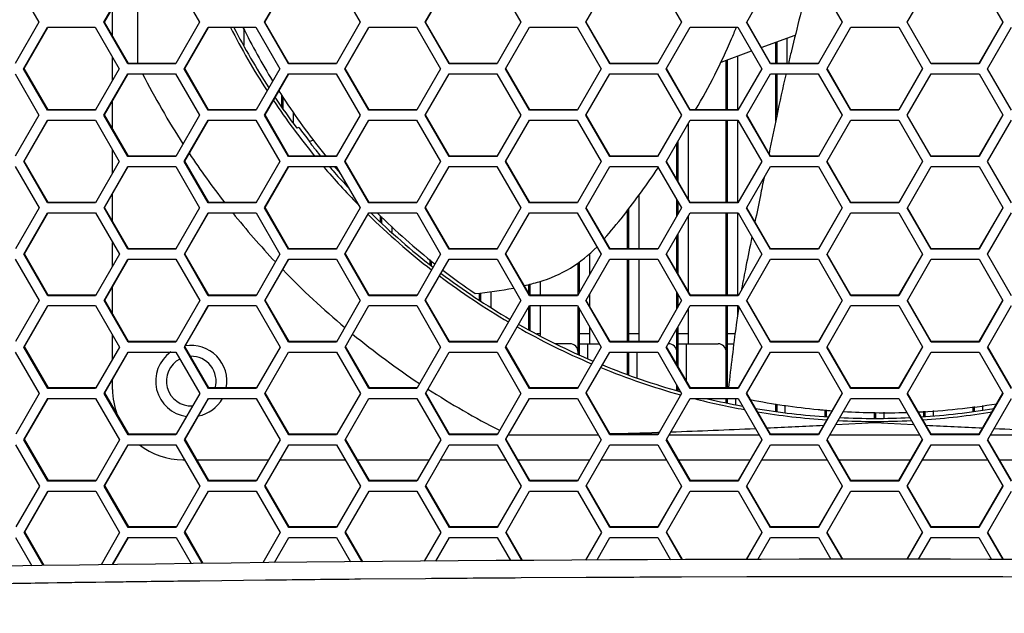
# Model space of a CAD drawing. Header units: millimetres. Extents: x 0 to 420, y -341 to 792.
# Tile 201 of 256: x 161 to 171, y 216 to 222. Entities that reach past the tile are written whole.
import ezdxf

# ---------------------------------------------------------------- set-up
doc = ezdxf.new("R2010")
doc.units = ezdxf.units.MM
doc.header["$LTSCALE"] = 23.1
doc.layers.get('0').update_dxf_attribs({"linetype": 'CONTINUOUS'})

msp = doc.modelspace()

# ---------------------------------------------------------------- linework, layer by layer
at = {"color": 7, "linetype": 'Continuous'}
for p, q in [((160.755, 222.2709), (161.0004, 221.8459)), ((161.6673, 221.8459), (161.9123, 222.2709)), ((161.6731, 221.8484), (161.9156, 222.269)), ((162.0108, 222.2709), (162.0108, 221.422)), ((162.4028, 222.2709), (162.6482, 221.8459)), ((163.3153, 221.8459), (163.5604, 222.2709)), ((163.3199, 221.8484), (163.5628, 222.2695)), ((164.051, 222.2709), (164.2964, 221.8459)), ((164.9636, 221.8459), (165.2088, 222.2709)), ((164.9669, 221.8484), (165.2102, 222.27)), ((165.6994, 222.2709), (165.9448, 221.8459)), ((166.6121, 221.8459), (166.8574, 222.2709)), ((167.348, 222.2709), (167.5934, 221.8459)), ((168.2619, 221.848), (168.5061, 222.2709)), ((168.9968, 222.2709), (169.2421, 221.8459)), ((169.9095, 221.8459), (170.1549, 222.2709)), ((170.6456, 222.2709), (170.8897, 221.848)), ((161.7558, 221.7051), (161.7558, 221.9918)), ((161.0004, 221.8459), (160.757, 221.4237)), ((161.6731, 221.8484), (161.6673, 221.8459)), ((161.9127, 221.421), (161.6673, 221.8459)), ((161.9183, 221.4237), (161.6731, 221.8484)), ((162.6482, 221.8459), (162.4048, 221.4237)), ((163.5607, 221.421), (163.3153, 221.8459)), ((163.5651, 221.4237), (163.3199, 221.8484)), ((164.2964, 221.8459), (164.0528, 221.4237)), ((164.9669, 221.8484), (164.9636, 221.8459)), ((165.209, 221.421), (164.9636, 221.8459)), ((165.2122, 221.4237), (164.9669, 221.8484)), ((165.9448, 221.8459), (165.7012, 221.4237)), ((166.8575, 221.421), (166.6121, 221.8459)), ((166.8595, 221.4237), (166.6143, 221.8484)), ((167.5934, 221.8459), (167.3482, 221.421)), ((168.2608, 221.8459), (168.2619, 221.848)), ((168.5061, 221.421), (168.2608, 221.8459)), ((168.5069, 221.4237), (168.2617, 221.8484)), ((169.2421, 221.8459), (168.9968, 221.421)), ((170.1548, 221.421), (169.9095, 221.8459)), ((170.8899, 221.8484), (170.6447, 221.4237)), ((170.8909, 221.8459), (170.6455, 221.421)), ((170.8897, 221.848), (170.8909, 221.8459)), ((160.8437, 221.37), (161.0887, 221.7949)), ((160.8501, 221.3728), (161.0923, 221.7929)), ((161.0887, 221.7949), (161.5791, 221.7949)), ((161.5791, 221.7949), (161.8245, 221.37)), ((162.4915, 221.37), (162.7365, 221.7949)), ((162.4967, 221.3728), (162.7392, 221.7934)), ((162.7365, 221.7949), (163.227, 221.7949)), ((163.1022, 221.784), (163.1022, 221.6066)), ((163.227, 221.7949), (163.4724, 221.37)), ((164.1396, 221.37), (164.3847, 221.7949)), ((164.1435, 221.3728), (164.3865, 221.7939)), ((164.3847, 221.7949), (164.8753, 221.7949)), ((164.8753, 221.7949), (165.1207, 221.37)), ((165.7879, 221.37), (166.0331, 221.7949)), ((166.0331, 221.7949), (166.5238, 221.7949)), ((166.5238, 221.7949), (166.7692, 221.37)), ((167.4365, 221.37), (167.6818, 221.7949)), ((167.6818, 221.7949), (168.1724, 221.7949)), ((168.1724, 221.7949), (168.4178, 221.37)), ((169.0861, 221.3717), (169.3305, 221.7949)), ((169.3305, 221.7949), (169.8212, 221.7949)), ((169.8212, 221.7949), (170.0655, 221.3717)), ((170.7338, 221.37), (170.9792, 221.7949)), ((168.4119, 221.5883), (168.7602, 221.715)), ((168.5592, 221.4237), (168.5592, 221.6419)), ((168.5728, 221.4237), (168.5728, 221.6468)), ((168.6748, 221.6839), (168.6748, 221.4237)), ((167.9989, 221.4379), (168.3126, 221.5521)), ((161.7558, 221.2509), (161.7558, 221.4889)), ((168.0526, 220.9481), (168.0526, 221.4575)), ((168.0662, 220.9481), (168.0662, 221.4624)), ((168.1682, 221.4996), (168.1682, 220.9481)), ((160.8501, 221.3728), (160.8437, 221.37)), ((161.0892, 220.945), (160.8437, 221.37)), ((161.0954, 220.9481), (160.8501, 221.3728)), ((161.8245, 221.37), (161.5813, 220.9481)), ((161.9183, 221.4237), (161.9127, 221.421)), ((162.4032, 221.421), (161.9127, 221.421)), ((162.4032, 221.4237), (161.9183, 221.4237)), ((162.4048, 221.4237), (162.4032, 221.421)), ((162.4967, 221.3728), (162.4915, 221.37)), ((162.7369, 220.945), (162.4915, 221.37)), ((162.7419, 220.9481), (162.4967, 221.3728)), ((163.4724, 221.37), (163.2292, 220.9481)), ((164.0512, 221.421), (163.5607, 221.421)), ((164.0512, 221.4237), (163.5651, 221.4237)), ((164.0528, 221.4237), (164.0512, 221.421)), ((164.385, 220.945), (164.1396, 221.37)), ((164.3888, 220.9481), (164.1435, 221.3728)), ((165.1207, 221.37), (164.8773, 220.9481)), ((165.2122, 221.4237), (165.209, 221.421)), ((165.6996, 221.421), (165.209, 221.421)), ((165.6996, 221.4237), (165.2122, 221.4237)), ((165.7012, 221.4237), (165.6996, 221.421)), ((165.7907, 221.3728), (165.7879, 221.37)), ((166.0333, 220.945), (165.7879, 221.37)), ((166.0359, 220.9481), (165.7907, 221.3728)), ((166.7692, 221.37), (166.5258, 220.9481)), ((167.3482, 221.421), (166.8575, 221.421)), ((167.3498, 221.4237), (166.8595, 221.4237)), ((167.6819, 220.945), (167.4365, 221.37)), ((167.6833, 220.9481), (167.438, 221.3728)), ((168.4178, 221.37), (168.1725, 220.945)), ((168.9968, 221.421), (168.5061, 221.421)), ((168.9972, 221.4237), (168.5069, 221.4237)), ((169.0851, 221.37), (169.0861, 221.3717)), ((169.3305, 220.945), (169.0851, 221.37)), ((169.3307, 220.9481), (169.0866, 221.3708)), ((170.065, 221.3708), (169.821, 220.9481)), ((170.0665, 221.37), (169.8212, 220.945)), ((170.0655, 221.3717), (170.0665, 221.37)), ((170.6447, 221.4237), (170.1544, 221.4237)), ((170.6455, 221.421), (170.1548, 221.421)), ((170.9791, 220.945), (170.7338, 221.37)), ((160.7555, 221.319), (161.001, 220.8941)), ((161.6678, 220.8941), (161.9128, 221.319)), ((161.6736, 220.8972), (161.9158, 221.3173)), ((161.9128, 221.319), (162.4032, 221.319)), ((162.4032, 221.319), (162.6487, 220.8941)), ((163.3157, 220.8941), (163.5608, 221.319)), ((163.3203, 220.8972), (163.5628, 221.3178)), ((163.5608, 221.319), (164.0513, 221.319)), ((164.0513, 221.319), (164.2967, 220.8941)), ((164.9639, 220.8941), (165.209, 221.319)), ((165.209, 221.319), (165.6996, 221.319)), ((165.6996, 221.319), (165.9451, 220.8941)), ((166.6123, 220.8941), (166.8575, 221.319)), ((166.8575, 221.319), (167.3482, 221.319)), ((167.3482, 221.319), (167.5936, 220.8941)), ((168.2622, 220.8965), (168.5061, 221.319)), ((168.5061, 221.319), (168.9968, 221.319)), ((168.5592, 220.8318), (168.5592, 221.319)), ((168.5728, 220.8973), (168.5728, 221.319)), ((168.9968, 221.319), (169.2422, 220.8941)), ((169.9095, 220.8941), (170.1548, 221.319)), ((170.1548, 221.319), (170.6455, 221.319)), ((170.6455, 221.319), (170.8894, 220.8965)), ((161.7558, 220.7549), (161.7558, 221.0398)), ((163.4932, 220.9786), (163.4932, 221.0956)), ((163.5068, 220.9591), (163.5068, 221.0739)), ((161.0954, 220.9481), (161.0892, 220.945)), ((161.5795, 220.945), (161.0892, 220.945)), ((161.5795, 220.9481), (161.0954, 220.9481)), ((161.5813, 220.9481), (161.5795, 220.945)), ((162.7419, 220.9481), (162.7369, 220.945)), ((163.2274, 220.945), (162.7369, 220.945)), ((163.2274, 220.9481), (162.7419, 220.9481)), ((163.2292, 220.9481), (163.2274, 220.945)), ((163.6088, 220.928), (163.6088, 220.8127)), ((164.3888, 220.9481), (164.385, 220.945)), ((164.8756, 220.945), (164.385, 220.945)), ((164.8756, 220.9481), (164.3888, 220.9481)), ((164.8773, 220.9481), (164.8756, 220.945)), ((166.0359, 220.9481), (166.0333, 220.945)), ((166.524, 220.945), (166.0333, 220.945)), ((166.524, 220.9481), (166.0359, 220.9481)), ((166.5258, 220.9481), (166.524, 220.945)), ((168.1725, 220.945), (167.6819, 220.945)), ((168.1736, 220.9481), (167.6833, 220.9481)), ((169.8212, 220.945), (169.3305, 220.945)), ((169.821, 220.9481), (169.3307, 220.9481)), ((161.001, 220.8941), (160.7581, 220.4726)), ((160.8444, 220.4181), (161.0893, 220.8431)), ((160.8508, 220.4216), (161.0925, 220.8412)), ((161.0893, 220.8431), (161.5796, 220.8431)), ((161.5796, 220.8431), (161.8251, 220.4181)), ((161.6736, 220.8972), (161.6678, 220.8941)), ((161.9133, 220.4691), (161.6678, 220.8941)), ((161.9189, 220.4726), (161.6736, 220.8972)), ((162.6487, 220.8941), (162.4037, 220.4691)), ((162.492, 220.4181), (162.737, 220.8431)), ((162.4972, 220.4216), (162.7394, 220.8417)), ((162.737, 220.8431), (163.2274, 220.8431)), ((163.2274, 220.8431), (163.4729, 220.4181)), ((163.5612, 220.4691), (163.3157, 220.8941)), ((163.5656, 220.4726), (163.3203, 220.8972)), ((164.2967, 220.8941), (164.0517, 220.4691)), ((164.14, 220.4181), (164.385, 220.8431)), ((164.1439, 220.4216), (164.3865, 220.8422)), ((164.385, 220.8431), (164.8756, 220.8431)), ((164.8756, 220.8431), (165.121, 220.4181)), ((165.2093, 220.4691), (164.9639, 220.8941)), ((165.2125, 220.4726), (164.9673, 220.8972)), ((165.9451, 220.8941), (165.6999, 220.4691)), ((165.7882, 220.4181), (166.0334, 220.8431)), ((166.0334, 220.8431), (166.524, 220.8431)), ((166.524, 220.8431), (166.7694, 220.4181)), ((166.8577, 220.4691), (166.6123, 220.8941)), ((166.8597, 220.4726), (166.6145, 220.8972)), ((167.5936, 220.8941), (167.3483, 220.4691)), ((167.4384, 220.4212), (167.6819, 220.8431)), ((167.6819, 220.8431), (168.1725, 220.8431)), ((168.0526, 219.997), (168.0526, 220.8431)), ((168.0662, 219.997), (168.0662, 220.8431)), ((168.1682, 220.8431), (168.1682, 219.997)), ((168.1725, 220.8431), (168.4179, 220.4181)), ((168.2608, 220.8941), (168.2622, 220.8965)), ((168.5062, 220.4691), (168.2608, 220.8941)), ((168.507, 220.4726), (168.2629, 220.8953)), ((169.2422, 220.8941), (168.9969, 220.4691)), ((169.0864, 220.4202), (169.3305, 220.8431)), ((169.3305, 220.8431), (169.8212, 220.8431)), ((169.8212, 220.8431), (170.0653, 220.4202)), ((170.1548, 220.4691), (169.9095, 220.8941)), ((170.8887, 220.8953), (170.6446, 220.4726)), ((170.8908, 220.8941), (170.6454, 220.4691)), ((170.7337, 220.4181), (170.9791, 220.8431)), ((170.8894, 220.8965), (170.8908, 220.8941)), ((163.667, 220.7658), (163.6467, 220.7584)), ((167.6616, 220.808), (167.6616, 220.0348)), ((163.7754, 220.6243), (163.8161, 220.6392)), ((167.5596, 220.2114), (167.5596, 220.6312)), ((161.7558, 220.298), (161.7558, 220.538)), ((167.546, 220.2349), (167.546, 220.6077)), ((160.8508, 220.4216), (160.8444, 220.4181)), ((161.0899, 219.9932), (160.8444, 220.4181)), ((161.0961, 219.997), (160.8508, 220.4216)), ((161.8251, 220.4181), (161.5802, 219.9932)), ((161.9189, 220.4726), (161.9133, 220.4691)), ((162.4037, 220.4691), (161.9133, 220.4691)), ((162.4037, 220.4726), (161.9189, 220.4726)), ((162.4972, 220.4216), (162.492, 220.4181)), ((162.7375, 219.9932), (162.492, 220.4181)), ((162.7425, 219.997), (162.4972, 220.4216)), ((163.4729, 220.4181), (163.2301, 219.997)), ((163.5656, 220.4726), (163.5612, 220.4691)), ((164.0517, 220.4691), (163.5612, 220.4691)), ((164.0517, 220.4726), (163.5656, 220.4726)), ((164.3854, 219.9932), (164.14, 220.4181)), ((164.3892, 219.997), (164.1439, 220.4216)), ((165.121, 220.4181), (164.8781, 219.997)), ((165.2125, 220.4726), (165.2093, 220.4691)), ((165.6999, 220.4691), (165.2093, 220.4691)), ((165.6999, 220.4726), (165.2125, 220.4726)), ((166.0336, 219.9932), (165.7882, 220.4181)), ((166.0362, 219.997), (165.791, 220.4216)), ((166.7694, 220.4181), (166.5264, 219.997)), ((166.8597, 220.4726), (166.8577, 220.4691)), ((167.3483, 220.4691), (166.8577, 220.4691)), ((167.3499, 220.4726), (166.8597, 220.4726)), ((167.4366, 220.4181), (167.4384, 220.4212)), ((167.682, 219.9932), (167.4366, 220.4181)), ((167.6834, 219.997), (167.4393, 220.4197)), ((168.4179, 220.4181), (168.1726, 219.9932)), ((168.9969, 220.4691), (168.5062, 220.4691)), ((168.9973, 220.4726), (168.507, 220.4726)), ((169.0852, 220.4181), (169.0864, 220.4202)), ((169.3305, 219.9932), (169.0852, 220.4181)), ((169.3307, 219.997), (169.087, 220.4192)), ((170.0647, 220.4192), (169.821, 219.997)), ((170.0665, 220.4181), (169.8211, 219.9932)), ((170.0653, 220.4202), (170.0665, 220.4181)), ((170.6446, 220.4726), (170.1544, 220.4726)), ((170.6454, 220.4691), (170.1548, 220.4691)), ((170.979, 219.9932), (170.7337, 220.4181)), ((160.7562, 220.3672), (161.0017, 219.9423)), ((161.6685, 219.9423), (161.9134, 220.3672)), ((161.6743, 219.9461), (161.9161, 220.3656)), ((161.9134, 220.3672), (162.4038, 220.3672)), ((162.4038, 220.3672), (162.6492, 219.9423)), ((163.3162, 219.9423), (163.5612, 220.3672)), ((163.3208, 219.9461), (163.563, 220.3661)), ((163.5612, 220.3672), (164.0517, 220.3672)), ((164.0326, 220.3658), (164.0397, 220.3574)), ((164.0342, 220.3672), (164.041, 220.3586)), ((164.0517, 220.3672), (164.2972, 219.9423)), ((164.9643, 219.9423), (165.2094, 220.3672)), ((165.2094, 220.3672), (165.6999, 220.3672)), ((165.6999, 220.3672), (165.9454, 219.9423)), ((166.6147, 219.946), (166.8577, 220.3672)), ((166.8577, 220.3672), (167.3483, 220.3672)), ((167.3483, 220.3672), (167.5937, 219.9423)), ((168.2625, 219.945), (168.5062, 220.3672)), ((168.5062, 220.3672), (168.9969, 220.3672)), ((168.9969, 220.3672), (169.2412, 219.944)), ((169.9104, 219.944), (170.1548, 220.3672)), ((170.1548, 220.3672), (170.6454, 220.3672)), ((170.6454, 220.3672), (170.8891, 219.945)), ((161.7558, 219.805), (161.7558, 220.0876)), ((167.155, 220.0701), (167.155, 219.5215)), ((167.546, 219.8609), (167.546, 220.0249)), ((161.0017, 219.9423), (160.7593, 219.5215)), ((161.0961, 219.997), (161.0899, 219.9932)), ((161.5802, 219.9932), (161.0899, 219.9932)), ((161.5802, 219.997), (161.0961, 219.997)), ((161.6743, 219.9461), (161.6685, 219.9423)), ((161.914, 219.5174), (161.6685, 219.9423)), ((161.9196, 219.5215), (161.6743, 219.9461)), ((162.6492, 219.9423), (162.4067, 219.5215)), ((162.7425, 219.997), (162.7375, 219.9932)), ((163.2279, 219.9932), (162.7375, 219.9932)), ((163.2279, 219.997), (162.7425, 219.997)), ((163.2301, 219.997), (163.2279, 219.9932)), ((163.3208, 219.9461), (163.3162, 219.9423)), ((163.5617, 219.5174), (163.3162, 219.9423)), ((163.5661, 219.5215), (163.3208, 219.9461)), ((164.2972, 219.9423), (164.0545, 219.5215)), ((164.3892, 219.997), (164.3854, 219.9932)), ((164.8759, 219.9932), (164.3854, 219.9932)), ((164.8759, 219.997), (164.3892, 219.997)), ((164.8781, 219.997), (164.8759, 219.9932)), ((165.2097, 219.5174), (164.9643, 219.9423)), ((165.2129, 219.5215), (164.9676, 219.9461)), ((165.9454, 219.9423), (165.7026, 219.5215)), ((166.0362, 219.997), (166.0336, 219.9932)), ((166.5242, 219.9932), (166.0336, 219.9932)), ((166.5242, 219.997), (166.0362, 219.997)), ((166.5264, 219.997), (166.5242, 219.9932)), ((166.6125, 219.9423), (166.6147, 219.946)), ((166.8579, 219.5174), (166.6125, 219.9423)), ((166.8599, 219.5215), (166.6158, 219.9441)), ((167.0394, 219.5215), (167.0394, 219.9163)), ((167.053, 219.5215), (167.053, 219.9338)), ((167.5937, 219.9423), (167.3485, 219.5174)), ((167.5596, 219.8845), (167.5596, 220.0013)), ((167.6834, 219.997), (167.682, 219.9932)), ((168.1726, 219.9932), (167.682, 219.9932)), ((168.1737, 219.997), (167.6834, 219.997)), ((168.261, 219.9423), (168.2625, 219.945)), ((168.5063, 219.5174), (168.261, 219.9423)), ((168.5071, 219.5215), (168.2633, 219.9436)), ((169.2422, 219.9423), (168.9969, 219.5174)), ((169.2407, 219.9431), (168.9973, 219.5215)), ((169.2412, 219.944), (169.2422, 219.9423)), ((169.8211, 219.9932), (169.3305, 219.9932)), ((169.821, 219.997), (169.3307, 219.997)), ((169.9094, 219.9423), (169.9104, 219.944)), ((170.1547, 219.5174), (169.9094, 219.9423)), ((170.1543, 219.5215), (169.9109, 219.9431)), ((170.8883, 219.9436), (170.6445, 219.5215)), ((170.8907, 219.9423), (170.6453, 219.5174)), ((170.8891, 219.945), (170.8907, 219.9423)), ((160.8452, 219.4664), (161.09, 219.8913)), ((160.8516, 219.4706), (161.093, 219.8895)), ((161.09, 219.8913), (161.5803, 219.8913)), ((161.5803, 219.8913), (161.8258, 219.4664)), ((162.4927, 219.4664), (162.7376, 219.8913)), ((162.4978, 219.4706), (162.7396, 219.8901)), ((162.7376, 219.8913), (163.228, 219.8913)), ((163.228, 219.8913), (163.4735, 219.4664)), ((164.1405, 219.4664), (164.3855, 219.8913)), ((164.3855, 219.8913), (164.876, 219.8913)), ((164.5064, 219.7991), (164.5064, 219.8622)), ((164.52, 219.7864), (164.52, 219.8492)), ((164.876, 219.8913), (165.1215, 219.4664)), ((165.7886, 219.4664), (166.0337, 219.8913)), ((166.0337, 219.8913), (166.5242, 219.8913)), ((166.5242, 219.8913), (166.7697, 219.4664)), ((167.4388, 219.4698), (167.682, 219.8913)), ((167.6616, 219.8559), (167.6616, 219.0841)), ((167.682, 219.8913), (168.1727, 219.8913)), ((168.0526, 219.046), (168.0526, 219.8913)), ((168.0662, 219.046), (168.0662, 219.8913)), ((168.1682, 219.8913), (168.1682, 219.046)), ((168.1727, 219.8913), (168.418, 219.4664)), ((169.0866, 219.4688), (169.3305, 219.8913)), ((169.3305, 219.8913), (169.8211, 219.8913)), ((169.8211, 219.8913), (170.065, 219.4688)), ((170.7336, 219.4664), (170.979, 219.8913)), ((164.622, 219.7516), (164.622, 219.6914)), ((167.546, 219.2842), (167.546, 219.6556)), ((167.5596, 219.2607), (167.5596, 219.6791)), ((161.7558, 219.345), (161.7558, 219.5875)), ((161.9196, 219.5215), (161.914, 219.5174)), ((162.4044, 219.5174), (161.914, 219.5174)), ((162.4044, 219.5215), (161.9196, 219.5215)), ((162.4067, 219.5215), (162.4044, 219.5174)), ((163.5661, 219.5215), (163.5617, 219.5174)), ((164.0522, 219.5174), (163.5617, 219.5174)), ((164.0522, 219.5215), (163.5661, 219.5215)), ((164.0545, 219.5215), (164.0522, 219.5174)), ((165.2129, 219.5215), (165.2097, 219.5174)), ((165.7002, 219.5174), (165.2097, 219.5174)), ((165.7002, 219.5215), (165.2129, 219.5215)), ((165.7026, 219.5215), (165.7002, 219.5174)), ((166.8599, 219.5215), (166.8579, 219.5174)), ((167.3485, 219.5174), (166.8579, 219.5174)), ((167.3502, 219.5215), (166.8599, 219.5215)), ((168.9969, 219.5174), (168.5063, 219.5174)), ((168.9973, 219.5215), (168.5071, 219.5215)), ((170.6445, 219.5215), (170.1543, 219.5215)), ((170.6453, 219.5174), (170.1547, 219.5174)), ((160.757, 219.4154), (161.0025, 218.9905)), ((160.8516, 219.4706), (160.8452, 219.4664)), ((161.0907, 219.0415), (160.8452, 219.4664)), ((161.0969, 219.046), (160.8516, 219.4706)), ((161.8258, 219.4664), (161.5836, 219.046)), ((161.6693, 218.9905), (161.9141, 219.4154)), ((161.6751, 218.9951), (161.9165, 219.414)), ((161.9141, 219.4154), (162.4044, 219.4154)), ((162.4044, 219.4154), (162.6499, 218.9905)), ((162.7382, 219.0415), (162.4927, 219.4664)), ((162.7432, 219.046), (162.4978, 219.4706)), ((163.4735, 219.4664), (163.2311, 219.046)), ((163.3169, 218.9905), (163.5618, 219.4154)), ((163.3214, 218.9951), (163.5633, 219.4145)), ((163.5618, 219.4154), (164.0522, 219.4154)), ((164.0522, 219.4154), (164.2977, 218.9905)), ((164.1445, 219.4706), (164.1405, 219.4664)), ((164.386, 219.0415), (164.1405, 219.4664)), ((164.3897, 219.046), (164.1445, 219.4706)), ((165.1215, 219.4664), (164.8764, 219.0415)), ((164.9647, 218.9905), (165.2098, 219.4154)), ((165.013, 219.3616), (165.013, 219.4112)), ((165.2098, 219.4154), (165.7003, 219.4154)), ((165.7003, 219.4154), (165.9457, 218.9905)), ((166.034, 219.0415), (165.7886, 219.4664)), ((166.0366, 219.046), (165.7913, 219.4706)), ((166.7697, 219.4664), (166.5245, 219.0415)), ((166.6152, 218.9947), (166.858, 219.4154)), ((166.6484, 219.4701), (166.6484, 219.2569)), ((166.858, 219.4154), (167.3485, 219.4154)), ((167.0394, 218.5705), (167.0394, 219.4154)), ((167.053, 218.5705), (167.053, 219.4154)), ((167.155, 219.4154), (167.155, 218.5705)), ((167.3485, 219.4154), (167.5939, 218.9905)), ((167.4368, 219.4664), (167.4388, 219.4698)), ((167.6822, 219.0415), (167.4368, 219.4664)), ((167.6836, 219.046), (167.4398, 219.4681)), ((168.418, 219.4664), (168.1728, 219.0415)), ((168.2629, 218.9936), (168.5063, 219.4154)), ((168.5063, 219.4154), (168.9969, 219.4154)), ((168.9969, 219.4154), (169.241, 218.9926)), ((169.0852, 219.4664), (169.0866, 219.4688)), ((169.3305, 219.0415), (169.0852, 219.4664)), ((169.3307, 219.046), (169.0873, 219.4676)), ((170.0643, 219.4676), (169.8209, 219.046)), ((170.0664, 219.4664), (169.8211, 219.0415)), ((169.9106, 218.9926), (170.1547, 219.4154)), ((170.065, 219.4688), (170.0664, 219.4664)), ((170.1547, 219.4154), (170.6453, 219.4154)), ((170.6453, 219.4154), (170.8888, 218.9936)), ((170.9789, 219.0415), (170.7336, 219.4664)), ((165.0266, 219.3505), (165.0266, 219.3998)), ((166.5328, 219.0565), (166.5328, 219.3789)), ((166.5464, 219.0801), (166.5464, 219.3886)), ((165.1286, 219.2734), (165.1286, 219.2712)), ((161.7558, 218.8554), (161.7558, 219.1352)), ((166.0262, 219.064), (166.0262, 219.1556)), ((166.0398, 219.046), (166.0398, 219.1593)), ((166.1418, 219.1848), (166.1418, 219.046)), ((161.0969, 219.046), (161.0907, 219.0415)), ((161.581, 219.0415), (161.0907, 219.0415)), ((161.581, 219.046), (161.0969, 219.046)), ((161.5836, 219.046), (161.581, 219.0415)), ((162.7432, 219.046), (162.7382, 219.0415)), ((163.2286, 219.0415), (162.7382, 219.0415)), ((163.2286, 219.046), (162.7432, 219.046)), ((163.2311, 219.046), (163.2286, 219.0415)), ((164.3897, 219.046), (164.386, 219.0415)), ((164.8764, 219.0415), (164.386, 219.0415)), ((164.8764, 219.046), (164.3897, 219.046)), ((165.5196, 218.996), (165.5196, 219.0691)), ((165.5332, 218.9876), (165.5332, 219.0704)), ((165.6352, 219.0817), (165.6352, 218.9245)), ((166.0366, 219.046), (166.034, 219.0415)), ((166.5245, 219.0415), (166.034, 219.0415)), ((166.5268, 219.046), (166.0366, 219.046)), ((166.6484, 219.0522), (166.6484, 218.9372)), ((167.546, 218.9095), (167.546, 219.0735)), ((167.5596, 218.9331), (167.5596, 219.0499)), ((167.6836, 219.046), (167.6822, 219.0415)), ((168.1728, 219.0415), (167.6822, 219.0415)), ((168.1738, 219.046), (167.6836, 219.046)), ((169.8211, 219.0415), (169.3305, 219.0415)), ((169.8209, 219.046), (169.3307, 219.046)), ((161.0025, 218.9905), (160.7607, 218.5705)), ((160.8462, 218.5147), (161.0908, 218.9396)), ((160.8525, 218.5196), (161.0935, 218.938)), ((161.0908, 218.9396), (161.5811, 218.9396)), ((161.5811, 218.9396), (161.8266, 218.5147)), ((161.9148, 218.5657), (161.6693, 218.9905)), ((161.9204, 218.5705), (161.6751, 218.9951)), ((162.6499, 218.9905), (162.4079, 218.5705)), ((162.4934, 218.5147), (162.7383, 218.9396)), ((162.4986, 218.5196), (162.74, 218.9385)), ((162.7383, 218.9396), (163.2286, 218.9396)), ((163.2286, 218.9396), (163.4741, 218.5147)), ((163.5624, 218.5657), (163.3169, 218.9905)), ((163.5668, 218.5705), (163.3214, 218.9951)), ((164.2977, 218.9905), (164.0555, 218.5705)), ((164.1411, 218.5147), (164.386, 218.9396)), ((164.386, 218.9396), (164.8765, 218.9396)), ((164.8765, 218.9396), (165.1219, 218.5147)), ((164.9681, 218.9951), (164.9647, 218.9905)), ((165.2102, 218.5657), (164.9647, 218.9905)), ((165.2134, 218.5705), (164.9681, 218.9951)), ((165.9457, 218.9905), (165.7035, 218.5705)), ((165.7918, 218.5196), (166.034, 218.9396)), ((166.0262, 218.6942), (166.0262, 218.926)), ((166.034, 218.9396), (166.5246, 218.9396)), ((166.0398, 218.687), (166.0398, 218.9396)), ((166.1418, 218.9396), (166.1418, 218.6328)), ((166.5246, 218.9396), (166.77, 218.5147)), ((166.5328, 218.4422), (166.5328, 218.9253)), ((166.6128, 218.9905), (166.6152, 218.9947)), ((166.8582, 218.5657), (166.6128, 218.9905)), ((166.8602, 218.5705), (166.6164, 218.9926)), ((167.5939, 218.9905), (167.3488, 218.5657)), ((167.4393, 218.5185), (167.6822, 218.9396)), ((167.6616, 218.9038), (167.6616, 218.5478)), ((167.6822, 218.9396), (168.1728, 218.9396)), ((168.0526, 218.0951), (168.0526, 218.9396)), ((168.0662, 218.0951), (168.0662, 218.9396)), ((168.1682, 218.9396), (168.1682, 218.8467)), ((168.1728, 218.9396), (168.4172, 218.5164)), ((168.2611, 218.9905), (168.2629, 218.9936)), ((168.5064, 218.5657), (168.2611, 218.9905)), ((168.5072, 218.5705), (168.2638, 218.9921)), ((169.2422, 218.9905), (168.997, 218.5657)), ((169.2405, 218.9916), (168.9974, 218.5705)), ((169.0869, 218.5175), (169.3305, 218.9396)), ((169.241, 218.9926), (169.2422, 218.9905)), ((169.3305, 218.9396), (169.8211, 218.9396)), ((169.8211, 218.9396), (170.0648, 218.5175)), ((169.9094, 218.9905), (169.9106, 218.9926)), ((170.1547, 218.5657), (169.9094, 218.9905)), ((170.1542, 218.5705), (169.9112, 218.9916)), ((170.8879, 218.9921), (170.6444, 218.5705)), ((170.8906, 218.9905), (170.6452, 218.5657)), ((170.7345, 218.5164), (170.9788, 218.9396)), ((170.8888, 218.9936), (170.8906, 218.9905)), ((166.5464, 218.4361), (166.5464, 218.9017)), ((166.6484, 218.7251), (166.6484, 218.5478)), ((167.546, 218.3337), (167.546, 218.7035)), ((167.5596, 218.3101), (167.5596, 218.7271)), ((161.7558, 218.3918), (161.7558, 218.6372)), ((166.1418, 218.6498), (166.1099, 218.6498)), ((166.6484, 218.6498), (166.5464, 218.6498)), ((167.155, 218.6498), (167.053, 218.6498)), ((167.6616, 218.6498), (167.5596, 218.6498)), ((168.1418, 218.6498), (168.0662, 218.6498)), ((160.8525, 218.5196), (160.8462, 218.5147)), ((161.0917, 218.0899), (160.8462, 218.5147)), ((161.0979, 218.0951), (160.8525, 218.5196)), ((161.8266, 218.5147), (161.5849, 218.0951)), ((161.9204, 218.5705), (161.9148, 218.5657)), ((162.4051, 218.5657), (161.9148, 218.5657)), ((162.4051, 218.5705), (161.9204, 218.5705)), ((162.4079, 218.5705), (162.4051, 218.5657)), ((162.739, 218.0899), (162.4934, 218.5147)), ((162.744, 218.0951), (162.4986, 218.5196)), ((163.4741, 218.5147), (163.2323, 218.0951)), ((163.5668, 218.5705), (163.5624, 218.5657)), ((164.0528, 218.5657), (163.5624, 218.5657)), ((164.0528, 218.5705), (163.5668, 218.5705)), ((164.0555, 218.5705), (164.0528, 218.5657)), ((164.3866, 218.0899), (164.1411, 218.5147)), ((164.3904, 218.0951), (164.145, 218.5196)), ((165.1219, 218.5147), (164.88, 218.0951)), ((165.2134, 218.5705), (165.2102, 218.5657)), ((165.7007, 218.5657), (165.2102, 218.5657)), ((165.7007, 218.5705), (165.2134, 218.5705)), ((165.7035, 218.5705), (165.7007, 218.5657)), ((165.789, 218.5147), (165.7918, 218.5196)), ((166.0344, 218.0899), (165.789, 218.5147)), ((166.037, 218.0951), (165.7932, 218.5171)), ((166.4478, 218.5478), (166.3019, 218.5478)), ((166.77, 218.5147), (166.5249, 218.0899)), ((166.5464, 218.5478), (166.7509, 218.5478)), ((166.6314, 218.3979), (166.6314, 218.5478)), ((166.8602, 218.5705), (166.8582, 218.5657)), ((167.3488, 218.5657), (166.8582, 218.5657)), ((167.3504, 218.5705), (166.8602, 218.5705)), ((167.4371, 218.5147), (167.4393, 218.5185)), ((167.6824, 218.0899), (167.4371, 218.5147)), ((167.6838, 218.0951), (167.4404, 218.5166)), ((167.461, 218.5478), (167.4562, 218.5478)), ((167.5596, 218.5478), (167.9676, 218.5478)), ((167.6446, 218.163), (167.6446, 218.5478)), ((168.0662, 218.5478), (168.1288, 218.5478)), ((168.4181, 218.5147), (168.1729, 218.0899)), ((168.4167, 218.5156), (168.174, 218.0951)), ((168.4172, 218.5164), (168.4181, 218.5147)), ((168.5072, 218.5705), (168.5064, 218.5657)), ((168.997, 218.5657), (168.5064, 218.5657)), ((168.9974, 218.5705), (168.5072, 218.5705)), ((169.0853, 218.5147), (169.0869, 218.5175)), ((169.3306, 218.0899), (169.0853, 218.5147)), ((169.3307, 218.0951), (169.0877, 218.5161)), ((170.064, 218.5161), (169.8209, 218.0951)), ((170.0664, 218.5147), (169.8211, 218.0899)), ((170.0648, 218.5175), (170.0664, 218.5147)), ((170.6444, 218.5705), (170.1542, 218.5705)), ((170.6452, 218.5657), (170.1547, 218.5657)), ((170.6444, 218.5705), (170.6452, 218.5657)), ((170.7335, 218.5147), (170.7345, 218.5164)), ((170.9787, 218.0899), (170.7335, 218.5147)), ((170.9777, 218.0951), (170.735, 218.5156)), ((160.758, 218.4637), (161.0035, 218.0389)), ((161.6702, 218.0389), (161.9149, 218.4637)), ((161.676, 218.0442), (161.917, 218.4625)), ((161.9149, 218.4637), (162.4052, 218.4637)), ((162.4052, 218.4637), (162.6508, 218.0389)), ((163.3176, 218.0389), (163.5624, 218.4637)), ((163.5624, 218.4637), (164.0528, 218.4637)), ((164.0528, 218.4637), (164.2983, 218.0389)), ((164.9653, 218.0389), (165.2102, 218.4637)), ((165.2102, 218.4637), (165.7007, 218.4637)), ((165.7007, 218.4637), (165.9462, 218.0389)), ((166.6158, 218.0434), (166.8583, 218.4637)), ((166.8583, 218.4637), (167.3488, 218.4637)), ((167.0394, 218.2354), (167.0394, 218.4628)), ((167.053, 218.2303), (167.053, 218.4637)), ((167.138, 218.1985), (167.138, 218.4637)), ((167.3488, 218.4637), (167.5942, 218.0389)), ((168.2612, 218.0389), (168.5064, 218.4637)), ((168.5064, 218.4637), (168.997, 218.4637)), ((168.997, 218.4637), (169.2409, 218.0413)), ((169.9108, 218.0413), (170.1547, 218.4637)), ((170.1547, 218.4637), (170.6452, 218.4637)), ((170.6452, 218.4637), (170.8884, 218.0424)), ((161.0979, 218.0951), (161.0917, 218.0899)), ((161.5819, 218.0951), (161.0979, 218.0951)), ((161.5849, 218.0951), (161.5819, 218.0899)), ((161.7558, 218.0803), (161.7558, 218.1827)), ((162.744, 218.0951), (162.739, 218.0899)), ((163.2293, 218.0951), (162.744, 218.0951)), ((163.2323, 218.0951), (163.2293, 218.0899)), ((164.3904, 218.0951), (164.3866, 218.0899)), ((164.877, 218.0951), (164.3904, 218.0951)), ((164.88, 218.0951), (164.877, 218.0899)), ((166.037, 218.0951), (166.0344, 218.0899)), ((166.5271, 218.0951), (166.037, 218.0951)), ((166.5271, 218.0951), (166.5249, 218.0899)), ((167.546, 218.0702), (167.546, 218.1223)), ((167.5596, 218.0661), (167.5596, 218.0987)), ((167.6838, 218.0951), (167.6824, 218.0899)), ((168.174, 218.0951), (167.6838, 218.0951)), ((169.8209, 218.0951), (169.3307, 218.0951)), ((161.0035, 218.0389), (160.7622, 217.6197)), ((161.5819, 218.0899), (161.0917, 218.0899)), ((161.9158, 217.6141), (161.6702, 218.0389)), ((161.9214, 217.6197), (161.676, 218.0442)), ((162.6508, 218.0389), (162.4092, 217.6197)), ((163.2293, 218.0899), (162.739, 218.0899)), ((163.5631, 217.6141), (163.3176, 218.0389)), ((163.5675, 217.6197), (163.3222, 218.0442)), ((164.2983, 218.0389), (164.0566, 217.6197)), ((164.877, 218.0899), (164.3866, 218.0899)), ((165.2107, 217.6141), (164.9653, 218.0389)), ((165.2139, 217.6197), (164.9686, 218.0442)), ((165.9462, 218.0389), (165.7011, 217.6141)), ((166.5249, 218.0899), (166.0344, 218.0899)), ((166.6132, 218.0389), (166.6158, 218.0434)), ((166.8586, 217.6141), (166.6132, 218.0389)), ((166.8606, 217.6197), (166.6171, 218.0412)), ((167.5942, 218.0389), (167.349, 217.6141)), ((168.1729, 218.0899), (167.6824, 218.0899)), ((168.5066, 217.6141), (168.2612, 218.0389)), ((168.5073, 217.6197), (168.2642, 218.0407)), ((169.2423, 218.0389), (168.997, 217.6141)), ((169.2402, 218.0401), (168.9975, 217.6197)), ((169.2409, 218.0413), (169.2423, 218.0389)), ((169.8211, 218.0899), (169.3306, 218.0899)), ((169.9094, 218.0389), (169.9108, 218.0413)), ((170.1546, 217.6141), (169.9094, 218.0389)), ((170.1542, 217.6197), (169.9115, 218.0401)), ((170.8874, 218.0407), (170.6443, 217.6197)), ((170.8904, 218.0389), (170.6451, 217.6141)), ((170.8884, 218.0424), (170.8904, 218.0389)), ((160.8473, 217.5632), (161.0918, 217.988)), ((160.8536, 217.5687), (161.0942, 217.9866)), ((161.0918, 217.988), (161.582, 217.988)), ((161.582, 217.988), (161.8276, 217.5632)), ((162.4943, 217.5632), (162.7391, 217.988)), ((162.4995, 217.5687), (162.7405, 217.9871)), ((162.7391, 217.988), (163.2294, 217.988)), ((163.2294, 217.988), (163.4749, 217.5632)), ((164.1418, 217.5632), (164.3866, 217.988)), ((164.3866, 217.988), (164.877, 217.988)), ((164.877, 217.988), (165.1225, 217.5632)), ((165.7924, 217.5684), (166.0345, 217.988)), ((166.0345, 217.988), (166.5249, 217.988)), ((166.5249, 217.988), (166.7703, 217.5632)), ((167.4397, 217.5673), (167.6825, 217.988)), ((167.6825, 217.988), (168.173, 217.988)), ((168.0526, 217.944), (168.0526, 217.988)), ((168.0662, 217.9409), (168.0662, 217.988)), ((168.1512, 217.9214), (168.1512, 217.988)), ((168.173, 217.988), (168.4171, 217.5652)), ((168.5592, 217.8549), (168.5592, 217.9308)), ((168.5728, 217.8527), (168.5728, 217.929)), ((168.6578, 217.841), (168.6578, 217.918)), ((169.0871, 217.5663), (169.3306, 217.988)), ((169.3306, 217.988), (169.8211, 217.988)), ((169.8211, 217.988), (170.0663, 217.5632)), ((170.5856, 217.8531), (170.5856, 217.9021)), ((170.5992, 217.8553), (170.5992, 217.904)), ((170.6842, 217.8695), (170.6842, 217.9155)), ((170.7345, 217.5652), (170.9787, 217.988)), ((169.0658, 217.8017), (169.0658, 217.87)), ((169.0794, 217.8004), (169.0794, 217.8691)), ((169.5724, 217.7834), (169.5724, 217.845)), ((169.586, 217.783), (169.586, 217.845)), ((169.671, 217.7856), (169.671, 217.8453)), ((170.079, 217.8001), (170.079, 217.8556)), ((170.0926, 217.8015), (170.0926, 217.8566)), ((170.1776, 217.81), (170.1776, 217.8624)), ((169.1757, 217.7198), (169.5758, 217.7409)), ((169.5758, 217.7409), (169.9759, 217.7198)), ((161.9214, 217.6197), (161.9158, 217.6141)), ((162.406, 217.6141), (161.9158, 217.6141)), ((162.4092, 217.6197), (161.9214, 217.6197)), ((162.4092, 217.6197), (162.406, 217.6141)), ((163.5675, 217.6197), (163.5631, 217.6141)), ((164.0535, 217.6141), (163.5631, 217.6141)), ((164.0535, 217.6197), (163.5675, 217.6197)), ((164.0566, 217.6197), (164.0535, 217.6141)), ((165.2139, 217.6197), (165.2107, 217.6141)), ((165.7011, 217.6141), (165.2107, 217.6141)), ((165.704, 217.6197), (165.2139, 217.6197)), ((165.82, 217.6128), (166.7416, 217.6128)), ((166.8606, 217.6197), (166.8586, 217.6141)), ((167.349, 217.6141), (166.8586, 217.6141)), ((167.3507, 217.6197), (166.8606, 217.6197)), ((167.3507, 217.6197), (167.349, 217.6141)), ((167.35, 217.6405), (167.3629, 217.6409)), ((167.3506, 217.6401), (167.3634, 217.6405)), ((167.466, 217.6128), (168.3896, 217.6128)), ((168.5073, 217.6197), (168.5066, 217.6141)), ((168.997, 217.6141), (168.5066, 217.6141)), ((168.9975, 217.6197), (168.5073, 217.6197)), ((169.114, 217.6128), (170.0377, 217.6128)), ((170.6443, 217.6197), (170.1542, 217.6197)), ((170.6451, 217.6141), (170.1546, 217.6141)), ((170.6443, 217.6197), (170.6451, 217.6141)), ((170.762, 217.6128), (171.6857, 217.6128)), ((160.7591, 217.5122), (161.0047, 217.0874)), ((161.0929, 217.1384), (160.8473, 217.5632)), ((161.0991, 217.1443), (160.8536, 217.5687)), ((161.8276, 217.5632), (161.5864, 217.1443)), ((161.6713, 217.0874), (161.9159, 217.5122)), ((161.6771, 217.0934), (161.9177, 217.5112)), ((161.9159, 217.5122), (162.4061, 217.5122)), ((162.4061, 217.5122), (162.6517, 217.0874)), ((162.7399, 217.1384), (162.4943, 217.5632)), ((162.7449, 217.1443), (162.4995, 217.5687)), ((163.4749, 217.5632), (163.2335, 217.1443)), ((163.3184, 217.0874), (163.5632, 217.5122)), ((163.5632, 217.5122), (164.0535, 217.5122)), ((164.0535, 217.5122), (164.299, 217.0874)), ((164.3873, 217.1384), (164.1418, 217.5632)), ((164.391, 217.1443), (164.1457, 217.5687)), ((165.1225, 217.5632), (164.881, 217.1443)), ((164.9693, 217.0933), (165.2108, 217.5122)), ((165.2108, 217.5122), (165.7012, 217.5122)), ((165.7012, 217.5122), (165.9466, 217.0874)), ((165.7895, 217.5632), (165.7924, 217.5684)), ((166.0349, 217.1384), (165.7895, 217.5632)), ((166.0375, 217.1443), (165.7939, 217.5658)), ((166.7703, 217.5632), (166.5253, 217.1384)), ((166.6164, 217.0923), (166.8586, 217.5122)), ((166.8586, 217.5122), (167.3491, 217.5122)), ((167.3491, 217.5122), (167.5934, 217.0891)), ((167.4373, 217.5632), (167.4397, 217.5673)), ((167.6827, 217.1384), (167.4373, 217.5632)), ((167.6841, 217.1443), (167.4409, 217.5652)), ((168.4183, 217.5632), (168.1731, 217.1384)), ((168.4165, 217.5642), (168.1742, 217.1443)), ((168.2636, 217.0912), (168.5066, 217.5122)), ((168.4171, 217.5652), (168.4183, 217.5632)), ((168.5066, 217.5122), (168.9971, 217.5122)), ((168.9971, 217.5122), (169.2407, 217.0902)), ((169.0853, 217.5632), (169.0871, 217.5663)), ((169.3306, 217.1384), (169.0853, 217.5632)), ((169.3308, 217.1443), (169.088, 217.5647)), ((170.0636, 217.5647), (169.8209, 217.1443)), ((170.0663, 217.5632), (169.821, 217.1384)), ((169.9093, 217.0874), (170.1546, 217.5122)), ((170.1546, 217.5122), (170.6451, 217.5122)), ((170.6451, 217.5122), (170.888, 217.0912)), ((170.7334, 217.5632), (170.7345, 217.5652)), ((170.9785, 217.1384), (170.7334, 217.5632)), ((170.9775, 217.1443), (170.7351, 217.5642)), ((162.4783, 217.3578), (162.4954, 217.3578)), ((162.6214, 217.3578), (163.3566, 217.3578)), ((163.4754, 217.3578), (164.1428, 217.3578)), ((164.2676, 217.3578), (165.0041, 217.3578)), ((165.1218, 217.3578), (165.7904, 217.3578)), ((165.9141, 217.3578), (166.6507, 217.3578)), ((166.7696, 217.3578), (167.4383, 217.3578)), ((167.5607, 217.3578), (168.2974, 217.3578)), ((168.4175, 217.3578), (169.0862, 217.3578)), ((169.2075, 217.3578), (169.9442, 217.3578)), ((170.0654, 217.3578), (170.7342, 217.3578)), ((170.8543, 217.3578), (171.5909, 217.3578)), ((161.0047, 217.0874), (160.7638, 216.6689)), ((161.0991, 217.1443), (161.0929, 217.1384)), ((161.583, 217.1384), (161.0929, 217.1384)), ((161.5864, 217.1443), (161.0991, 217.1443)), ((161.5864, 217.1443), (161.583, 217.1384)), ((161.9169, 216.6627), (161.6713, 217.0874)), ((161.9225, 216.6689), (161.6771, 217.0934)), ((162.6517, 217.0874), (162.4106, 216.6689)), ((162.7449, 217.1443), (162.7399, 217.1384)), ((163.2301, 217.1384), (162.7399, 217.1384)), ((163.2301, 217.1443), (162.7449, 217.1443)), ((163.2335, 217.1443), (163.2301, 217.1384)), ((163.564, 216.6627), (163.3184, 217.0874)), ((163.5684, 216.6689), (163.323, 217.0934)), ((164.299, 217.0874), (164.0578, 216.6689)), ((164.391, 217.1443), (164.3873, 217.1384)), ((164.8776, 217.1384), (164.3873, 217.1384)), ((164.881, 217.1443), (164.391, 217.1443)), ((164.881, 217.1443), (164.8776, 217.1384)), ((164.9659, 217.0874), (164.9693, 217.0933)), ((165.2114, 216.6627), (164.9659, 217.0874)), ((165.2145, 216.6689), (164.9693, 217.0934)), ((165.9466, 217.0874), (165.7017, 216.6627)), ((166.0375, 217.1443), (166.0349, 217.1384)), ((166.5253, 217.1384), (166.0349, 217.1384)), ((166.5275, 217.1443), (166.0375, 217.1443)), ((166.6136, 217.0874), (166.6164, 217.0923)), ((166.859, 216.6627), (166.6136, 217.0874)), ((166.861, 216.6689), (166.6178, 217.0899)), ((167.5944, 217.0874), (167.3494, 216.6627)), ((167.593, 217.0883), (167.351, 216.6689)), ((167.5934, 217.0891), (167.5944, 217.0874)), ((167.6841, 217.1443), (167.6827, 217.1384)), ((168.1731, 217.1384), (167.6827, 217.1384)), ((168.1742, 217.1443), (167.6841, 217.1443)), ((168.1742, 217.1443), (168.1731, 217.1384)), ((168.2614, 217.0874), (168.2636, 217.0912)), ((168.5067, 216.6627), (168.2614, 217.0874)), ((168.5075, 216.6689), (168.2647, 217.0893)), ((169.2423, 217.0874), (168.9971, 216.6627)), ((169.2399, 217.0888), (168.9976, 216.6689)), ((169.2407, 217.0902), (169.2423, 217.0874)), ((169.3308, 217.1443), (169.3306, 217.1384)), ((169.821, 217.1384), (169.3306, 217.1384)), ((169.8209, 217.1443), (169.3308, 217.1443)), ((169.8209, 217.1443), (169.821, 217.1384)), ((170.1545, 216.6627), (169.9093, 217.0874)), ((170.1541, 216.6689), (169.9117, 217.0888)), ((170.8869, 217.0893), (170.6441, 216.6689)), ((170.8902, 217.0874), (170.6449, 216.6627)), ((170.888, 217.0912), (170.8902, 217.0874)), ((160.8485, 216.6117), (161.093, 217.0365)), ((160.8549, 216.618), (161.0951, 217.0353)), ((161.093, 217.0365), (161.5831, 217.0365)), ((161.5831, 217.0365), (161.8287, 216.6117)), ((162.4953, 216.6117), (162.74, 217.0365)), ((162.74, 217.0365), (163.2302, 217.0365)), ((163.2302, 217.0365), (163.4758, 216.6117)), ((164.1425, 216.6117), (164.3873, 217.0365)), ((164.3873, 217.0365), (164.8777, 217.0365)), ((164.8777, 217.0365), (165.1231, 216.6117)), ((165.7932, 216.6173), (166.0349, 217.0365)), ((166.0349, 217.0365), (166.5253, 217.0365)), ((166.5253, 217.0365), (166.7707, 216.6117)), ((167.4402, 216.6162), (167.6827, 217.0365)), ((167.6827, 217.0365), (168.1732, 217.0365)), ((168.1732, 217.0365), (168.4171, 216.6141)), ((169.0874, 216.6152), (169.3306, 217.0365)), ((169.3306, 217.0365), (169.821, 217.0365)), ((169.821, 217.0365), (170.0662, 216.6117)), ((170.7346, 216.6141), (170.9785, 217.0365)), ((161.0448, 216.2723), (160.8485, 216.6117)), ((161.0547, 216.2725), (160.8549, 216.618)), ((161.8287, 216.6117), (161.6384, 216.2811)), ((161.9225, 216.6689), (161.9169, 216.6627)), ((162.407, 216.6627), (161.9169, 216.6627)), ((162.407, 216.6689), (161.9225, 216.6689)), ((162.4106, 216.6689), (162.407, 216.6627)), ((162.6785, 216.295), (162.4953, 216.6117)), ((162.6872, 216.2951), (162.5005, 216.618)), ((163.4758, 216.6117), (163.2975, 216.3024)), ((163.5684, 216.6689), (163.564, 216.6627)), ((164.0542, 216.6627), (163.564, 216.6627)), ((164.0583, 216.6689), (163.5684, 216.6689)), ((164.0578, 216.6689), (164.0542, 216.6627)), ((164.3152, 216.313), (164.1425, 216.6117)), ((164.3228, 216.313), (164.1465, 216.618)), ((165.1231, 216.6117), (164.9541, 216.3185)), ((165.2145, 216.6689), (165.2114, 216.6627)), ((165.7017, 216.6627), (165.2114, 216.6627)), ((165.7045, 216.6689), (165.2145, 216.6689)), ((165.79, 216.6117), (165.7932, 216.6173)), ((165.9551, 216.326), (165.79, 216.6117)), ((165.9615, 216.326), (165.7948, 216.6145)), ((166.7707, 216.6117), (166.608, 216.3297)), ((166.861, 216.6689), (166.859, 216.6627)), ((167.3494, 216.6627), (166.859, 216.6627)), ((167.351, 216.6689), (166.861, 216.6689)), ((167.4376, 216.6117), (167.4402, 216.6162)), ((167.598, 216.3342), (167.4376, 216.6117)), ((167.6032, 216.3342), (167.4415, 216.614)), ((168.4164, 216.6129), (168.2566, 216.3361)), ((168.4184, 216.6117), (168.2594, 216.3361)), ((168.4171, 216.6141), (168.4184, 216.6117)), ((168.5075, 216.6689), (168.5067, 216.6627)), ((168.9971, 216.6627), (168.5067, 216.6627)), ((168.9976, 216.6689), (168.5075, 216.6689)), ((168.9976, 216.6689), (168.9971, 216.6627)), ((169.0854, 216.6117), (169.0874, 216.6152)), ((169.2437, 216.3375), (169.0854, 216.6117)), ((169.2477, 216.3375), (169.0884, 216.6135)), ((170.0633, 216.6135), (169.9039, 216.3376)), ((170.0662, 216.6117), (169.9079, 216.3376)), ((170.1541, 216.6689), (170.1545, 216.6627)), ((170.6441, 216.6689), (170.1541, 216.6689)), ((170.6449, 216.6627), (170.1545, 216.6627)), ((170.6441, 216.6689), (170.6449, 216.6627)), ((170.7332, 216.6117), (170.7346, 216.6141)), ((170.8923, 216.3361), (170.7332, 216.6117)), ((170.8951, 216.3361), (170.7353, 216.6129)), ((160.7604, 216.5608), (160.9283, 216.2705)), ((161.7569, 216.2828), (161.917, 216.5608)), ((161.7589, 216.2828), (161.9185, 216.5599)), ((161.917, 216.5608), (162.4072, 216.5608)), ((162.4072, 216.5608), (162.5617, 216.2936)), ((163.416, 216.3037), (163.5641, 216.5608)), ((163.5641, 216.5608), (164.0543, 216.5608)), ((164.0543, 216.5608), (164.1983, 216.3118)), ((165.0723, 216.3195), (165.2114, 216.5608)), ((165.2114, 216.5608), (165.7018, 216.5608)), ((165.7018, 216.5608), (165.8379, 216.3251)), ((166.7261, 216.3304), (166.859, 216.5608)), ((166.859, 216.5608), (167.3494, 216.5608)), ((167.3494, 216.5608), (167.4806, 216.3337)), ((168.3772, 216.3364), (168.5067, 216.5608)), ((168.5067, 216.5608), (168.9971, 216.5608)), ((168.9971, 216.5608), (169.1261, 216.3375)), ((170.0255, 216.3375), (170.1545, 216.5608)), ((170.1545, 216.5608), (170.6449, 216.5608)), ((170.6449, 216.5608), (170.7744, 216.3364)), ((161.0066, 216.0955), (161.3695, 216.1013)), ((161.0066, 216.0954), (161.0941, 216.0967)), ((161.0941, 216.0967), (161.5841, 216.104)), ((161.3695, 216.1013), (161.6788, 216.1054)), ((161.5841, 216.104), (161.6787, 216.1053)), ((162.6529, 216.1183), (163.3242, 216.1262)), ((163.3242, 216.1267), (163.3636, 216.1271)), ((163.3242, 216.1262), (163.3636, 216.1266)), ((164.2998, 216.1363), (164.9665, 216.1422)), ((165.9471, 216.1494), (166.6139, 216.1534)), ((167.5946, 216.1577), (168.2616, 216.1597)), ((169.2423, 216.1611), (169.9093, 216.1611)), ((170.8901, 216.1597), (171.557, 216.1577))]:
    msp.add_line(p, q, dxfattribs=at)
for centre, radius, start, end in [((227.4091, 207.2907), 60.3967, 165.638995, 166.341623), ((169.5758, 225.1778), 7.4262, 207.11072, 212.90012), ((169.5758, 225.1778), 7.395, 207.23786, 212.78373), ((169.523, 224.9973), 7.1832, 206.48855, 211.49451), ((159.9474, 225.1526), 8.8691, 336.9163, 337.75517), ((162.4723, 224.0765), 6.1245, 329.28503, 336.9163), ((188.1625, 216.8277), 20.008, 166.34162, 166.71993), ((169.5758, 225.1778), 8.446, 207.19505, 212.82416), ((188.1625, 216.8277), 20.008, 167.02793, 168.3024), ((169.516, 224.9932), 7.175, 212.44734, 213.06564), ((169.5758, 225.1778), 7.4262, 213.81166, 219.34148), ((169.5758, 225.1778), 7.395, 213.68531, 216.69974), ((169.5157, 224.993), 7.1747, 213.06565, 213.474), ((169.5185, 224.9951), 7.1782, 213.47563, 219.08124), ((567.8696, 138.2108), 407.7684, 168.302403, 168.357446), ((169.5758, 225.1778), 7.3742, 216.74816, 218.1327), ((169.5758, 225.1778), 8.446, 213.61263, 217.85084), ((169.5758, 225.1778), 7.4262, 220.39389, 224.4527), ((169.515, 224.9925), 7.1738, 220.24956, 220.85635), ((156.8751, 227.5237), 12.698, 324.2578, 325.63123), ((567.8696, 138.2108), 407.7684, 168.39312, 168.419097), ((161.7354, 224.0258), 6.7099, 319.01276, 324.2578), ((490.2242, 154.1221), 328.5094, 168.419097, 168.4675), ((169.5758, 225.1778), 8.446, 218.75087, 223.28087), ((169.5758, 225.1778), 7.4262, 225.56821, 232.24586), ((169.5758, 225.1778), 7.395, 225.64761, 232.21209), ((169.5156, 224.9932), 7.1747, 225.35226, 228.52356), ((169.5149, 224.9926), 7.1738, 228.52415, 231.64845), ((490.2242, 154.1221), 328.5094, 168.495046, 168.549109), ((165.7554, 220.4813), 1.3504, 286.24554, 315.96597), ((169.5758, 225.1778), 8.446, 224.01485, 229.92488), ((176.9037, 217.5883), 8.8256, 168.54911, 170.07745), ((169.5758, 225.1778), 7.4262, 233.04392, 239.61374), ((169.5758, 225.1778), 7.395, 233.01488, 239.61195), ((169.5144, 224.9921), 7.1731, 232.47624, 235.7259), ((165.2256, 222.2996), 3.2444, 274.41142, 281.47026), ((165.2256, 222.2996), 3.2444, 283.442, 286.24554), ((176.9037, 217.5883), 8.8256, 171.27698, 172.47836), ((169.5758, 225.1778), 7.4262, 240.40105, 246.97034), ((169.5758, 225.1778), 7.395, 240.40256, 247.00008), ((198.1611, 214.7815), 30.2675, 172.47836, 173.71491), ((169.5758, 225.1778), 8.446, 230.63485, 236.43418), ((162.5633, 218.1653), 0.3655, 348.89151, 99.74421), ((166.4478, 218.4628), 0.085, 0, 90), ((167.461, 218.4628), 0.085, 0, 90), ((167.9676, 218.4628), 0.085, 0, 90), ((162.5633, 218.1653), 0.3655, 125.09189, 262.38381), ((162.5633, 218.1653), 0.255, 343.94175, 91.58016), ((162.5633, 218.1653), 0.255, 117.24755, 273.20793), ((169.5758, 225.1778), 7.4262, 247.76837, 254.44442), ((169.5758, 225.1778), 7.395, 247.80076, 254.3561), ((162.4783, 218.0803), 0.7225, 180, 201.04564), ((169.5758, 225.1778), 8.446, 237.12879, 242.8789), ((162.5633, 218.1653), 0.3655, 281.7459, 330.93471), ((162.5633, 218.1653), 0.255, 312.65593, 315.75352), ((169.5758, 225.1778), 7.4262, 255.56826, 259.61445), ((169.5758, 225.1778), 7.395, 256.59456, 259.41438), ((169.6838, 225.0229), 7.1821, 258.88199, 264.49203), ((169.6822, 225.0202), 7.1794, 272.70073, 279.17179), ((169.5758, 225.1778), 7.395, 260.46908, 266.31527), ((169.5758, 225.1778), 7.4262, 260.66659, 266.19643), ((169.6828, 225.0156), 7.1747, 264.49422, 264.90257), ((169.6828, 225.0153), 7.1744, 264.90257, 265.654), ((169.5758, 225.1778), 7.395, 267.23143, 272.76677), ((169.6828, 225.0183), 7.1774, 266.58615, 271.75959), ((169.5758, 225.1778), 7.395, 273.68271, 279.53154), ((169.5758, 225.1778), 7.4262, 273.80357, 279.33341), ((162.7099, 341.2883), 123.7375, 272.668, 272.937515), ((169.5758, 225.1778), 7.4262, 267.10771, 272.89229), ((176.4417, 341.2884), 123.7375, 267.062485, 267.332), ((165.461, 275.5428), 57.9335, 271.384683, 271.869168), ((164.7853, 295.4058), 77.8081, 271.988016, 272.626987), ((174.568, 300.4099), 82.8162, 267.392333, 267.992664), ((162.4783, 218.0803), 0.7225, 231.86927, 270), ((169.5758, -341.2622), 557.6, 87.445048, 92.554952)]:
    msp.add_arc(centre, radius, start, end, dxfattribs=at)
for points, knots in [([(163.7754, 220.6243), (163.7744, 220.624), (163.7795, 220.6183), (163.7822, 220.612), (163.7933, 220.5978), (163.806, 220.5804), (163.8231, 220.5581), (163.8514, 220.5217), (163.8744, 220.4929), (163.8908, 220.4728)], [0, 0, 0, 0, 0.017046, 0.0689613, 0.1549377, 0.2727629, 0.4197435, 0.592444, 1, 1, 1, 1]), ([(163.979, 220.3672), (163.9967, 220.3465), (164.0621, 220.2714), (164.1294, 220.1979), (164.1797, 220.1458)], [0, 0, 0, 0, 0.2728252, 1, 1, 1, 1]), ([(160.0341, 216.0796), (160.1168, 216.081), (160.441, 216.0865), (160.7652, 216.0917), (161.0066, 216.0954)], [0, 0, 0, 0, 0.25517, 1, 1, 1, 1]), ([(161.6787, 216.1053), (161.7614, 216.1065), (162.0861, 216.111), (162.4109, 216.1153), (162.6529, 216.1183)], [0, 0, 0, 0, 0.2545202, 1, 1, 1, 1])]:
    msp.add_open_spline(points, degree=3, knots=knots, dxfattribs=at)
for points in [[(163.3636, 216.1266), (163.6757, 216.1301), (163.9877, 216.1333), (164.2998, 216.1363)], [(164.9665, 216.1422), (165.2934, 216.1449), (165.6202, 216.1473), (165.9471, 216.1494)], [(166.6139, 216.1534), (166.9408, 216.1551), (167.2677, 216.1565), (167.5946, 216.1577)], [(168.2616, 216.1597), (168.5885, 216.1604), (168.9154, 216.1609), (169.2423, 216.1611)], [(169.9093, 216.1611), (170.2362, 216.1609), (170.5631, 216.1604), (170.8901, 216.1597)]]:
    msp.add_open_spline(points, degree=3, dxfattribs=at)

doc.saveas('drawing.dxf')
